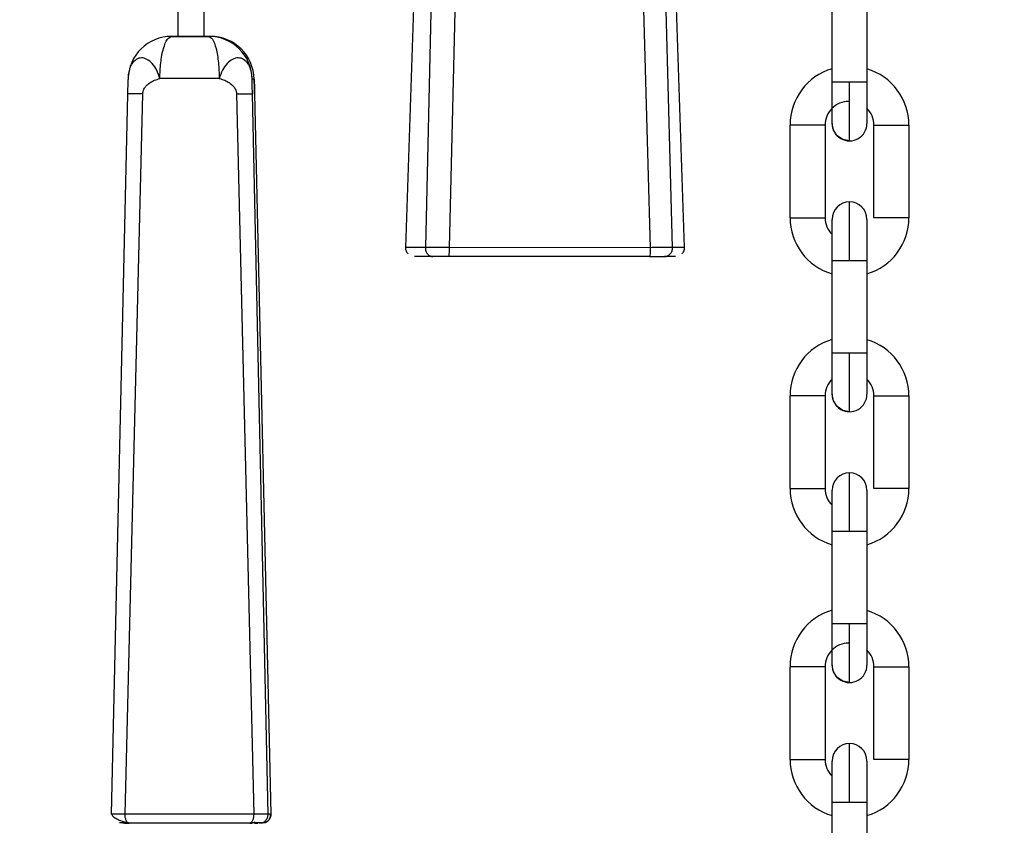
# Model space of a CAD drawing. Header units: inches. Extents: x 170 to 288, y 234 to 248.
# Tile 195 of 256: x 210.748 to 210.896, y 243.827 to 243.948. Entities that reach past the tile are written whole.
import ezdxf

# ---------------------------------------------------------------- set-up
doc = ezdxf.new("R2010")
doc.units = ezdxf.units.IN
doc.header["$LTSCALE"] = 0.25
doc.header["$MEASUREMENT"] = 0
doc.layers.add('ANNOTATIONS', color=1, linetype='Continuous')
doc.layers.add('SLIM E GUIDE MOTOR RH', color=7, linetype='Continuous')
doc.styles.add('ARIAL', font='arial.ttf', dxfattribs={"height": 0.09375})
doc.dimstyles.new('STANDARD$0', dxfattribs={"dimtxt": 0.09375, "dimasz": 0.09375, "dimexe": 0.03125, "dimexo": 0.046875, "dimgap": 0.09, "dimtad": 0, "dimtih": 1, "dimtoh": 1, "dimdec": 4, "dimzin": 0, "dimdsep": 46, "dimtxsty": 'ARIAL', "dimcen": 0.09, "dimadec": 0, "dimazin": 0, "dimtfac": 1, "dimtdec": 4, "dimtofl": 0, "dimtmove": 0, "dimatfit": 1, "dimfxl": 1, "dimtolj": 1, "dimtzin": 0, "dimarcsym": 0})

# ---------------------------------------------------------------- blocks, each defined once
blk = doc.blocks.new('*D40')
at = {"layer": 'ANNOTATIONS', "color": 0, "lineweight": -2, "transparency": 16777216}
for p, q in [((210.0767513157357, 244.1437778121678), (211.7916878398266, 244.1437778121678)), ((211.7604378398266, 244.0500278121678), (211.7604378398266, 242.3590412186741)), ((211.7604378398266, 240.2331944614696), (211.7604378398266, 241.9241810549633)), ((210.4830013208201, 240.1394444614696), (211.7916878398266, 240.1394444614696))]:
    blk.add_line(p, q, dxfattribs=at)
at = {"layer": 'ANNOTATIONS', "color": 0, "transparency": 16777216}
for points in [[(211.7448128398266, 244.0500278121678), (211.7760628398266, 244.0500278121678), (211.7604378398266, 244.1437778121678)], [(211.7448128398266, 240.2331944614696), (211.7760628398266, 240.2331944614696), (211.7604378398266, 240.1394444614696)]]:
    blk.add_solid(points, dxfattribs=at)
at = {"layer": 'defpoints', "color": 0, "transparency": 16777216}
for p in [(210.0298763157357, 244.1437778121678), (211.7604378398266, 244.1437778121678), (210.4361263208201, 240.1394444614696)]:
    blk.add_point(p, dxfattribs=at)
at = {"layer": 'ANNOTATIONS', "color": 0, "transparency": 16777216, "insert": (211.7604378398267, 242.1416111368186), "char_height": 0.09375, "attachment_point": 5, "style": 'ARIAL'}
blk.add_mtext('\\A1;OPENING \\PHEIGHT', dxfattribs=at)

msp = doc.modelspace()

# ---------------------------------------------------------------- linework, layer by layer
at = {"layer": 'SLIM E GUIDE MOTOR RH'}
for p, q in [((210.7720507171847, 244.1195569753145), (210.7720480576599, 243.9458712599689)), ((210.7759850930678, 243.9458712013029), (210.7759876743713, 244.1180291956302)), ((210.8098965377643, 244.0245746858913), (210.8062148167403, 243.914163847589)), ((210.8481165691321, 243.9141632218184), (210.8444382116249, 244.0245741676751)), ((210.8117699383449, 244.0222837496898), (210.8091956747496, 243.9141636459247)), ((210.8128106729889, 243.9141489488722), (210.8155018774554, 244.0222410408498)), ((210.8399742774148, 244.0222406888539), (210.8429545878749, 243.9141485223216)), ((210.8463114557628, 243.9141631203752), (210.8434214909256, 244.0222832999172)), ((210.8702656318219, 243.9389764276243), (210.8702658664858, 243.9528871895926)), ((210.8755152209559, 243.9528870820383), (210.875514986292, 243.9389763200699)), ((210.7711062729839, 243.9458711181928), (210.7713896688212, 243.9458714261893)), ((210.7713896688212, 243.9458714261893), (210.7720521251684, 243.9458714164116)), ((210.7766409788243, 243.9458711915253), (210.7759821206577, 243.9458712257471)), ((210.7759850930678, 243.9458713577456), (210.7769268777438, 243.9458713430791)), ((210.7769269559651, 243.9458713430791), (210.7766434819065, 243.9458710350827)), ((210.7834862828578, 243.9394553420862), (210.7832028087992, 243.9394550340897)), ((210.7644702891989, 243.9371945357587), (210.7620279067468, 243.8291024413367)), ((210.7641010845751, 243.8291169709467), (210.766759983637, 243.9372370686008)), ((210.7808387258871, 243.9372368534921), (210.7834193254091, 243.8291166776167)), ((210.78558816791, 243.8291020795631), (210.7832269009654, 243.9371942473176)), ((210.7835605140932, 243.9372955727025), (210.7860017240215, 243.8291025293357)), ((210.8639659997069, 243.9186457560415), (210.8639662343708, 243.9325565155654)), ((210.8692155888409, 243.9325564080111), (210.869215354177, 243.9186456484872)), ((210.8765644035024, 243.9186454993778), (210.8765647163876, 243.9325562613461)), ((210.8818140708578, 243.9325561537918), (210.8818137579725, 243.9186453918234)), ((210.8429545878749, 243.9141485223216), (210.8128106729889, 243.9141489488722)), ((210.8428747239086, 243.9128070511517), (210.8127308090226, 243.9128074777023)), ((210.8702647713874, 243.8983150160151), (210.8702650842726, 243.9122257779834)), ((210.8755144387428, 243.9122256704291), (210.8755141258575, 243.8983149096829)), ((210.8639651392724, 243.8779843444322), (210.8639654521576, 243.8918951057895)), ((210.8692148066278, 243.8918949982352), (210.8692144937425, 243.8779842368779)), ((210.8765635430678, 243.8779840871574), (210.8765638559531, 243.8918948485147)), ((210.8818132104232, 243.8918947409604), (210.881812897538, 243.8779839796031)), ((210.8702639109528, 243.8576536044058), (210.8702642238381, 243.8715643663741)), ((210.8755135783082, 243.8715642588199), (210.875513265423, 243.8576534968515)), ((210.8639643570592, 243.8373229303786), (210.8639645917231, 243.8512336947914)), ((210.8692139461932, 243.851233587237), (210.869213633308, 243.8373228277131)), ((210.8765627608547, 243.8373226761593), (210.8765629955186, 243.8512334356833)), ((210.8818123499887, 243.8512333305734), (210.8818121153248, 243.837322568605)), ((210.8702635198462, 243.8348053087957), (210.8702635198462, 243.8370708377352)), ((210.8702631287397, 243.8169921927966), (210.8702634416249, 243.8309029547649)), ((210.8755127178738, 243.8309028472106), (210.8755124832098, 243.8169920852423)), ((210.7621105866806, 243.829107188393), (210.7620279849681, 243.8291024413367)), ((210.7860017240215, 243.8291025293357), (210.78558816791, 243.8291020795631)), ((210.7637533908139, 243.82776137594), (210.7632635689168, 243.8278602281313)), ((210.7640044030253, 243.8277609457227), (210.7643721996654, 243.8277613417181)), ((210.7641041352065, 243.8277609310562), (210.7640044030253, 243.8277609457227)), ((210.7645995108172, 243.8277613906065), (210.7641530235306, 243.8277613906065)), ((210.7643721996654, 243.8277613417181), (210.764608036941, 243.8278075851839)), ((210.7830510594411, 243.8278561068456), (210.782830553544, 243.8277605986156)), ((210.7828317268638, 243.8277611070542), (210.783214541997, 243.8277610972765)), ((210.7839261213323, 243.827761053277), (210.784025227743, 243.8277610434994)), ((210.7842762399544, 243.8277606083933), (210.7847672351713, 243.8278596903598)), ((210.7846897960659, 243.8277610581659), (210.7842762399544, 243.8277606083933))]:
    msp.add_line(p, q, dxfattribs=at)
at = {"layer": 'SLIM E GUIDE MOTOR RH', "flags": 128}
for points in [[(210.7720480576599, 243.9458712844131), (210.7716057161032, 243.9458712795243), (210.7713921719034, 243.9458712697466), (210.771578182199, 243.9458712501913), (210.7721353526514, 243.945871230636), (210.7729790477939, 243.9458712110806), (210.7739805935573, 243.9458711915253), (210.7749876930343, 243.9458711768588), (210.7758468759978, 243.94587117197), (210.7764274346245, 243.9458711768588), (210.7766409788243, 243.9458711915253)], [(210.7720480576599, 243.9458712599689), (210.7722077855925, 243.9458712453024), (210.7726426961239, 243.945871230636), (210.7732867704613, 243.9458712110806), (210.7740419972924, 243.9458712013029), (210.7747933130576, 243.9458711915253), (210.775426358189, 243.9458711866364), (210.7758448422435, 243.9458711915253), (210.7759850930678, 243.9458712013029)], [(210.8702654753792, 243.9328083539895), (210.8702654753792, 243.9338479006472), (210.8702655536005, 243.9346149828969), (210.8702655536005, 243.9377731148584), (210.8702656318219, 243.9389764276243)], [(210.8728902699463, 243.9389764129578), (210.8718858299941, 243.9389764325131), (210.8710343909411, 243.9389764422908), (210.8704654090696, 243.9389764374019), (210.8702656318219, 243.9389764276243)], [(210.8728901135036, 243.9301836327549), (210.8728901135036, 243.931665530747), (210.872890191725, 243.9327590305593), (210.872890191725, 243.9356116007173), (210.8728902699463, 243.9372610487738), (210.8728902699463, 243.9389764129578)], [(210.875514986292, 243.9389763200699), (210.8753151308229, 243.9389763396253), (210.8747462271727, 243.9389763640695), (210.8738947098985, 243.9389763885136), (210.8728902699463, 243.9389764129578)], [(210.875514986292, 243.9389763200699), (210.8755149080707, 243.9377730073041), (210.8755149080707, 243.9355495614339), (210.8755148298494, 243.9346148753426), (210.8755148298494, 243.932808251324)], [(210.8692155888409, 243.9325564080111), (210.8690158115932, 243.9325564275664), (210.8684468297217, 243.9325564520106), (210.8675953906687, 243.9325564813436), (210.8655865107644, 243.9325565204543), (210.86473499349, 243.9325565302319), (210.8641660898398, 243.9325565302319), (210.8639662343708, 243.9325565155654)], [(210.8728901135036, 243.9301836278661), (210.8718856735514, 243.9303834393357), (210.8710341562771, 243.9309524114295), (210.8704652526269, 243.9318039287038), (210.8702654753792, 243.9328083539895)], [(210.8765647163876, 243.9325562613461), (210.8767644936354, 243.9325562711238), (210.8773334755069, 243.9325562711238), (210.8781849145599, 243.9325562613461), (210.879189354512, 243.9325562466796), (210.8801937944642, 243.9325562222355), (210.8810453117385, 243.9325561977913), (210.8816142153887, 243.9325561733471), (210.8818140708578, 243.9325561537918)], [(210.872889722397, 243.9122257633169), (210.8728898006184, 243.913941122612), (210.8728898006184, 243.9171106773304), (210.8728898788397, 243.9184430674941), (210.8728898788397, 243.9210182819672)], [(210.8639659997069, 243.9186457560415), (210.8641657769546, 243.9186457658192), (210.8647347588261, 243.9186457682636), (210.8655861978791, 243.9186457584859), (210.8665906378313, 243.918645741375), (210.8675950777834, 243.9186457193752), (210.8684465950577, 243.9186456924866), (210.869015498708, 243.9186456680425), (210.869215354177, 243.9186456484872)], [(210.8702650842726, 243.9122257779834), (210.8702650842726, 243.9145861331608), (210.870265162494, 243.9156524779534), (210.870265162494, 243.9183936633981)], [(210.8755145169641, 243.9183935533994), (210.8755145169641, 243.915652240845), (210.8755144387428, 243.9145858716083), (210.8755144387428, 243.9122254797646)], [(210.8818137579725, 243.9186453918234), (210.8816139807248, 243.9186454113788), (210.8810449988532, 243.918645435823), (210.8801934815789, 243.9186454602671), (210.8791890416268, 243.9186454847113), (210.8781846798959, 243.9186455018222), (210.8773331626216, 243.9186455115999), (210.8767641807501, 243.9186455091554), (210.8765644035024, 243.9186454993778)], [(210.8755145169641, 243.9156523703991), (210.8755144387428, 243.9145860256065)], [(210.8702650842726, 243.9122257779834), (210.8704648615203, 243.9122257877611), (210.8710338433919, 243.9122257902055), (210.8718852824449, 243.9122257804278), (210.872889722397, 243.9122257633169)], [(210.872889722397, 243.9122257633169), (210.8738941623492, 243.9122257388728), (210.8747456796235, 243.9122257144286), (210.8753145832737, 243.9122256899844), (210.8755144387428, 243.9122256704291)], [(210.870264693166, 243.8921469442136), (210.870264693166, 243.8959546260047), (210.8702647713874, 243.8971117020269), (210.8702647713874, 243.8983150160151)], [(210.8728894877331, 243.8983150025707), (210.8718850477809, 243.8983150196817), (210.8710335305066, 243.8983150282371), (210.8704645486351, 243.8983150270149), (210.8702647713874, 243.8983150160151)], [(210.8728892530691, 243.8895222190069), (210.8728892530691, 243.8901915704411), (210.8728893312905, 243.8910041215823), (210.8728893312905, 243.8934300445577), (210.8728894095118, 243.8949501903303), (210.8728894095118, 243.8965996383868), (210.8728894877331, 243.8983150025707)], [(210.8755141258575, 243.8983149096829), (210.8753143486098, 243.898314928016), (210.8747453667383, 243.8983149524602), (210.8738938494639, 243.8983149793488), (210.8728894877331, 243.8983150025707)], [(210.8755141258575, 243.8983149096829), (210.8755141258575, 243.8971115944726), (210.8755140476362, 243.8959545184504), (210.8755140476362, 243.8931863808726), (210.8755139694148, 243.8926163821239), (210.8755139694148, 243.8921468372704)], [(210.8692148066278, 243.8918949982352), (210.8690149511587, 243.8918950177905), (210.8684460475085, 243.8918950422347), (210.8675945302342, 243.8918950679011), (210.866590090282, 243.891895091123), (210.8655857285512, 243.891895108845), (210.8647342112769, 243.8918951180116), (210.8641652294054, 243.8918951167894), (210.8639654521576, 243.8918951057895)], [(210.8728892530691, 243.8895222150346), (210.8718848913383, 243.8897220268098), (210.871033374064, 243.8902910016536), (210.8704643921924, 243.8911425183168), (210.870264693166, 243.892146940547)], [(210.8765638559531, 243.8918948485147), (210.8767636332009, 243.8918948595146), (210.8773326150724, 243.8918948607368), (210.8781841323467, 243.8918948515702), (210.8791885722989, 243.8918948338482), (210.8801929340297, 243.8918948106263), (210.881044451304, 243.8918947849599), (210.8816134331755, 243.8918947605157), (210.8818132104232, 243.8918947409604)], [(210.8728889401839, 243.8715643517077), (210.8728889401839, 243.8749291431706), (210.8728890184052, 243.876449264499), (210.8728890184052, 243.8788751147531), (210.8728890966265, 243.879687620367), (210.8728890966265, 243.880356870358)], [(210.8639651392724, 243.8779843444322), (210.8641649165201, 243.8779843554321), (210.8647338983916, 243.8779843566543), (210.8655854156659, 243.8779843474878), (210.8665898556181, 243.8779843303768), (210.8675942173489, 243.8779843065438), (210.8684457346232, 243.8779842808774), (210.8690147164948, 243.8779842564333), (210.8692144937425, 243.8779842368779)], [(210.8702643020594, 243.87669270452), (210.8702643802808, 243.8772627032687), (210.8702643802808, 243.8777322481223)], [(210.8755137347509, 243.8777321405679), (210.8755137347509, 243.8776136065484), (210.8755136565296, 243.8772625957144), (210.8755136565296, 243.8739244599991), (210.8755135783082, 243.8727673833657)], [(210.881812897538, 243.8779839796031), (210.8816131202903, 243.8779839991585), (210.8810441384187, 243.8779840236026), (210.8801926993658, 243.877984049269), (210.8791882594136, 243.8779840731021), (210.8781838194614, 243.8779840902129), (210.8773323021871, 243.8779840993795), (210.8767633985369, 243.8779840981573), (210.8765635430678, 243.8779840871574)], [(210.8702642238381, 243.8715643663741), (210.8702642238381, 243.8727676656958), (210.8702643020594, 243.8739247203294), (210.8702643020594, 243.8766927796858), (210.8702643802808, 243.8772627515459)], [(210.8755137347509, 243.8776136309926), (210.8755136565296, 243.8772626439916)], [(210.8755136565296, 243.8739246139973), (210.8755135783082, 243.8727675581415), (210.8755135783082, 243.8715642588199)], [(210.8702642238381, 243.8715643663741), (210.8704640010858, 243.871564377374), (210.8710329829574, 243.8715643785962), (210.8718845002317, 243.8715643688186), (210.8728889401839, 243.8715643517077)], [(210.8728889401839, 243.8715643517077), (210.8738933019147, 243.8715643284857), (210.874744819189, 243.8715643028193), (210.8753138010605, 243.8715642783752), (210.8755135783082, 243.8715642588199)], [(210.8702638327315, 243.8514855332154), (210.8702638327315, 243.8532921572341), (210.8702639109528, 243.8542268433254), (210.8702639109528, 243.8576536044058)], [(210.8728886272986, 243.8576535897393), (210.8718841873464, 243.8576536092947), (210.8710326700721, 243.8576536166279), (210.8704637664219, 243.8576536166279), (210.8702639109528, 243.8576536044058)], [(210.8728884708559, 243.8488608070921), (210.8728884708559, 243.8514362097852), (210.8728885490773, 243.8527686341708), (210.8728885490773, 243.8559382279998), (210.8728886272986, 243.8576535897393)], [(210.875513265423, 243.8576534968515), (210.8753134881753, 243.8576535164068), (210.8747445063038, 243.857653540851), (210.8738930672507, 243.8576535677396), (210.8728886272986, 243.8576535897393)], [(210.875513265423, 243.8576534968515), (210.875513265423, 243.8552931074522), (210.8755131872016, 243.8542267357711), (210.8755131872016, 243.8514854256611)], [(210.8692139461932, 243.851233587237), (210.8690141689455, 243.8512336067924), (210.868445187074, 243.8512336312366), (210.8675936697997, 243.8512336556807), (210.8665893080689, 243.8512336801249), (210.8655848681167, 243.8512336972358), (210.8647333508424, 243.8512337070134), (210.8641643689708, 243.851233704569), (210.8639645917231, 243.8512336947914)], [(210.8728884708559, 243.8488608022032), (210.8718840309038, 243.8490606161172), (210.8710325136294, 243.8496295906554), (210.8704636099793, 243.8504811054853), (210.8702638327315, 243.8514855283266)], [(210.8765629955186, 243.8512334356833), (210.8767628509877, 243.8512334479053), (210.8773317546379, 243.8512334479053), (210.8781832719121, 243.8512334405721), (210.8791877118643, 243.8512334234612), (210.8801921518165, 243.851233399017), (210.8810435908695, 243.8512333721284), (210.881612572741, 243.8512333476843), (210.8818123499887, 243.8512333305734)], [(210.8728880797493, 243.8309029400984), (210.8728880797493, 243.8326182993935), (210.8728881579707, 243.8342677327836), (210.8728881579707, 243.8357878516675), (210.872888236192, 243.8371202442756), (210.872888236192, 243.8396954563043)], [(210.8639643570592, 243.8373229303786), (210.8641641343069, 243.8373229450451), (210.8647330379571, 243.8373229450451), (210.8655845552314, 243.8373229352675), (210.8665889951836, 243.8373229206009), (210.8675934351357, 243.8373228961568), (210.8684449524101, 243.8373228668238), (210.8690138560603, 243.8373228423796), (210.869213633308, 243.8373228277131)], [(210.8755128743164, 243.8370707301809), (210.8755128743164, 243.8352641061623), (210.8755127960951, 243.834329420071)], [(210.8818121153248, 243.837322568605), (210.8816123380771, 243.8373225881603), (210.8810433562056, 243.8373226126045), (210.8801918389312, 243.8373226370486), (210.8791873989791, 243.8373226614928), (210.8781830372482, 243.8373226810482), (210.8773315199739, 243.837322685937), (210.8767625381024, 243.837322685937), (210.8765627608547, 243.8373226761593)], [(210.8702634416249, 243.8309029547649), (210.8702634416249, 243.8343296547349), (210.8702635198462, 243.8352643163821)], [(210.8755128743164, 243.8352642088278), (210.8755127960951, 243.8343295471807), (210.8755127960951, 243.83210614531), (210.8755127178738, 243.8309028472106)], [(210.8755127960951, 243.8321059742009), (210.8755127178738, 243.8309026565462)], [(210.8702634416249, 243.8309029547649), (210.8704632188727, 243.8309029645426), (210.8710321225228, 243.8309029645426), (210.8718836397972, 243.8309029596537), (210.8728880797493, 243.8309029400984)], [(210.8728880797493, 243.8309029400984), (210.8738925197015, 243.8309029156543), (210.8747440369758, 243.8309028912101), (210.875312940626, 243.830902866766), (210.8755127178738, 243.8309028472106)]]:
    msp.add_lwpolyline(points, dxfattribs=at)
at = {"layer": 'SLIM E GUIDE MOTOR RH'}
for centre, radius, start, end in [((210.7711064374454, 243.9393097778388), 0.006561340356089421, 90.00143613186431, 178.7289943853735), ((210.7766431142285, 243.9393097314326), 0.006561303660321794, 1.268941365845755, 89.99678929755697), ((210.7769264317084, 243.9393098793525), 0.006561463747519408, 1.270308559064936, 89.99542210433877), ((210.8727597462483, 243.9325777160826), 0.00879265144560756, 106.4727034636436, 179.9985925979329), ((210.8730213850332, 243.9325563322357), 0.008792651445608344, 359.9988299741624, 73.52471909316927), ((210.8727589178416, 243.9325563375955), 0.003543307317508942, 89.99882997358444, 179.9988299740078), ((210.8730213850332, 243.9325563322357), 0.003543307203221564, 359.9988299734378, 45.27411383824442), ((210.8728901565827, 243.9328083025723), 0.002624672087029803, 179.9988299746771, 359.9994094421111), ((210.8728898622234, 243.9183936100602), 0.002624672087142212, 359.979854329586, 179.9798341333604), ((210.8727586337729, 243.9186455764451), 0.008792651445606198, 179.9988299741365, 253.5247191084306), ((210.8727586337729, 243.9186455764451), 0.0035433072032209, 179.9988299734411, 225.2742543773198), ((210.8730211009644, 243.9186455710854), 0.008792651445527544, 286.4729408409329, 359.9988299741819), ((210.8727597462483, 243.8919377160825), 0.00879265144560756, 106.4727034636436, 179.9985925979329), ((210.8730205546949, 243.891894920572), 0.00879265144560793, 359.9988299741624, 73.52471910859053), ((210.8727580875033, 243.8918949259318), 0.003543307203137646, 134.7239359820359, 179.998829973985), ((210.8730205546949, 243.891894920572), 0.003543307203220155, 359.9988299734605, 45.27391868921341), ((210.8728893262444, 243.8921468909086), 0.002624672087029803, 179.9988299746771, 359.9994094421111), ((210.8728890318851, 243.8777321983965), 0.002624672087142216, 359.979854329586, 179.9798341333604), ((210.8727578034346, 243.8779841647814), 0.008792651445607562, 179.9988299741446, 253.5247191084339), ((210.8727578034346, 243.8779841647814), 0.003543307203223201, 179.9988299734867, 225.2742022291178), ((210.8730202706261, 243.8779841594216), 0.00879265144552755, 286.4729408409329, 359.9988299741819), ((210.8727597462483, 243.8512977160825), 0.00879265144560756, 106.4727034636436, 179.9985925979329), ((210.8730197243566, 243.8512335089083), 0.00879265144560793, 359.9988299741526, 73.52471910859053), ((210.872757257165, 243.851233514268), 0.003543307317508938, 89.99882997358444, 179.998829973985), ((210.8730197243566, 243.8512335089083), 0.003543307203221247, 359.9988299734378, 45.27391868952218), ((210.8728884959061, 243.8514854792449), 0.002624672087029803, 179.9988299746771, 359.9994094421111), ((210.8728882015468, 243.8370707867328), 0.002624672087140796, 359.979854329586, 179.9798341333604), ((210.8727569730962, 243.8373227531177), 0.008792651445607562, 179.9988299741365, 253.5247191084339), ((210.8727569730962, 243.8373227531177), 0.003543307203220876, 179.9988299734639, 225.2739186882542), ((210.8730194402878, 243.8373227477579), 0.00879265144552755, 286.4729408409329, 359.9988299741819)]:
    msp.add_arc(centre, radius, start, end, dxfattribs=at)
for points, knots in [([(210.7693243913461, 243.9395278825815), (210.7693554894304, 243.9403336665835), (210.7694201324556, 243.9420086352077), (210.7698367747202, 243.9441404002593), (210.7704295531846, 243.9456015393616), (210.7708865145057, 243.9457835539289), (210.7711063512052, 243.9458711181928)], [0, 0, 0, 0, 0.2405318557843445, 0.4999892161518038, 0.7594529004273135, 0.9999999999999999, 0.9999999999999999, 0.9999999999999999, 0.9999999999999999]), ([(210.7766434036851, 243.9458710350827), (210.7757180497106, 243.9458710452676), (210.7738673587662, 243.9458710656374), (210.7720266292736, 243.9458711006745), (210.7711062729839, 243.9458711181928)], [0, 0, 0, 0, 0.5000045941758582, 1, 1, 1, 1]), ([(210.7766434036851, 243.9458710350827), (210.7768418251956, 243.9457834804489), (210.7772542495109, 243.9456014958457), (210.7777893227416, 243.9441401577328), (210.7781652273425, 243.9420085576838), (210.7782235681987, 243.9403335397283), (210.7782516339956, 243.9395277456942)], [0, 0, 0, 0, 0.2405563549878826, 0.5000026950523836, 0.7594683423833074, 1, 1, 1, 1]), ([(210.7693242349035, 243.9395278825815), (210.7691868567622, 243.9399605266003), (210.7689118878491, 243.940826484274), (210.7682053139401, 243.9418357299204), (210.7674005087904, 243.9424937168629), (210.7665452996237, 243.942714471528), (210.7657551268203, 243.9424741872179), (210.7652774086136, 243.9419716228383), (210.7650172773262, 243.9415329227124), (210.7648628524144, 243.9412101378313), (210.764633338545, 243.9405458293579), (210.7645813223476, 243.9398910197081), (210.7645467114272, 243.939455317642)], [0, 0, 0, 0, 0.1248927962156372, 0.2499788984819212, 0.3748537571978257, 0.4998224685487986, 0.6247163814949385, 0.7496082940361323, 0.7712831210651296, 0.8123191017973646, 0.8751195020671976, 1, 1, 1, 1]), ([(210.7832028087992, 243.9394550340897), (210.7831634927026, 243.9398901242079), (210.783091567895, 243.940686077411), (210.7827918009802, 243.9413863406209), (210.7824295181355, 243.9419713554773), (210.7819308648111, 243.9424739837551), (210.781110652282, 243.9427142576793), (210.7802257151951, 243.9424934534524), (210.7793962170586, 243.9418356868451), (210.7786707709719, 243.9408262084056), (210.7783913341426, 243.9399603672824), (210.7782517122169, 243.9395277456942)], [0, 0, 0, 0, 0.1249220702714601, 0.2285322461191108, 0.250213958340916, 0.3751232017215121, 0.5000595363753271, 0.6250478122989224, 0.7499662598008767, 0.8750694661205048, 1, 1, 1, 1]), ([(210.7645467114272, 243.939455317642), (210.764541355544, 243.9393628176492), (210.7645303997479, 243.9391736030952), (210.7645101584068, 243.9386280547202), (210.7644891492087, 243.9379668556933), (210.7644764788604, 243.9374480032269), (210.7644702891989, 243.9371945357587)], [0, 0, 0, 0, 0.2457136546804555, 0.5026227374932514, 0.7570235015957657, 1, 1, 1, 1]), ([(210.766759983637, 243.9372370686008), (210.7667599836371, 243.9372370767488), (210.7667599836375, 243.9372371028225), (210.7667599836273, 243.9372371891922), (210.7667599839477, 243.9372375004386), (210.7667599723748, 243.9372386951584), (210.7667603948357, 243.9372433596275), (210.7667604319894, 243.9372618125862), (210.7667648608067, 243.9373345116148), (210.7667961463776, 243.937622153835), (210.7669689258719, 243.9380484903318), (210.7673441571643, 243.9385244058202), (210.7678446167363, 243.938938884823), (210.7685123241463, 243.9393161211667), (210.7690453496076, 243.9394551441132), (210.7693242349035, 243.9395278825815)], [0, 0, 0, 0, 6.447421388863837e-06, 2.063174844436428e-05, 6.834266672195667e-05, 0.0002527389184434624, 0.0009657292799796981, 0.003768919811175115, 0.01485593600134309, 0.05857436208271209, 0.2323597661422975, 0.3701028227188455, 0.5478374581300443, 0.7634231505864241, 1, 1, 1, 1]), ([(210.7782511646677, 243.9395276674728), (210.7767594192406, 243.9395276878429), (210.7737759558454, 243.9395277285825), (210.7708086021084, 243.9395277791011), (210.7693249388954, 243.9395278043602)], [0, 0, 0, 0, 0.5000046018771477, 1, 1, 1, 1]), ([(210.7782517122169, 243.9395277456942), (210.7785328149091, 243.9394550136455), (210.7790700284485, 243.939316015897), (210.7797439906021, 243.9389386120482), (210.7802493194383, 243.9385243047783), (210.7806281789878, 243.9380481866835), (210.7808026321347, 243.9376221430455), (210.7808337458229, 243.9373341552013), (210.7808383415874, 243.9372616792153), (210.7808381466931, 243.9372430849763), (210.7808388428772, 243.9372385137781), (210.7808385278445, 243.9372372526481), (210.7808387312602, 243.9372369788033), (210.7808387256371, 243.9372368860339), (210.7808387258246, 243.9372368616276), (210.7808387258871, 243.9372368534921)], [0, 0, 0, 0, 0.2366011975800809, 0.452167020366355, 0.6299274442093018, 0.7676537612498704, 0.9414240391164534, 0.9851427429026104, 0.9962285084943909, 0.9990323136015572, 0.9997443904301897, 0.9999274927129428, 0.9999806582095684, 0.9999935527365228, 1, 1, 1, 1]), ([(210.7832269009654, 243.9371942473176), (210.7832218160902, 243.9374477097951), (210.7832114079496, 243.9379665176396), (210.7832030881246, 243.9386277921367), (210.7831989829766, 243.9391733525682), (210.7832015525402, 243.9393625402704), (210.7832028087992, 243.9394550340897)], [0, 0, 0, 0, 0.2429836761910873, 0.4973589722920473, 0.7542589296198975, 1, 1, 1, 1]), ([(210.783563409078, 243.9371763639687), (210.7835568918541, 243.9374449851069), (210.7835435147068, 243.9379963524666), (210.7835206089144, 243.9387144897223), (210.7835001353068, 243.9392742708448), (210.7834864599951, 243.9395127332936), (210.7834814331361, 243.939600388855)], [0, 0, 0, 0, 0.2666727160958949, 0.5473680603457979, 0.8336186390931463, 1, 1, 1, 1]), ([(210.7834862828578, 243.9394553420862), (210.7834916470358, 243.9393628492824), (210.7835026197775, 243.9391736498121), (210.7835227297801, 243.9386281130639), (210.7835437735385, 243.9379669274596), (210.7835564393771, 243.9374480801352), (210.7835626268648, 243.93719461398)], [0, 0, 0, 0, 0.2457139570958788, 0.5026223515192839, 0.7570221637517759, 1, 1, 1, 1]), ([(210.7667598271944, 243.9372382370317), (210.766436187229, 243.9372407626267), (210.7657750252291, 243.9372459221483), (210.7650349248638, 243.9372392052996), (210.7645476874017, 243.9372226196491), (210.7644957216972, 243.9372039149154), (210.7644702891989, 243.937194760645)], [0, 0, 0, 0, 0.2447562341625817, 0.5000109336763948, 0.7553007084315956, 0.9999999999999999, 0.9999999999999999, 0.9999999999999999, 0.9999999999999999]), ([(210.7808388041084, 243.9372380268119), (210.7811742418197, 243.9372405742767), (210.7818451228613, 243.9372456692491), (210.7826007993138, 243.9372388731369), (210.7831160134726, 243.9372224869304), (210.78318993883, 243.9372038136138), (210.7832269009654, 243.9371944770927)], [0, 0, 0, 0, 0.2500218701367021, 0.5000479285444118, 0.7500276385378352, 1, 1, 1, 1]), ([(210.8062135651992, 243.9141638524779), (210.8062267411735, 243.9139943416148), (210.8062470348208, 243.9137332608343), (210.8064060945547, 243.9134130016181), (210.8065259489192, 243.9132734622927), (210.8065865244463, 243.9132029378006)], [0, 0, 0, 0, 0.4779615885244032, 0.7361568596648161, 1, 1, 1, 1]), ([(210.8091956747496, 243.9141636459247), (210.8084539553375, 243.9141636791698), (210.8069705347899, 243.9141637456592), (210.8061322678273, 243.9141638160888), (210.8062884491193, 243.9141638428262), (210.8063162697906, 243.914163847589)], [0, 0, 0, 0, 0.4511193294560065, 0.9022275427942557, 1, 1, 1, 1]), ([(210.8128106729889, 243.9141489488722), (210.8124339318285, 243.9141519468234), (210.8116918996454, 243.9141578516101), (210.8106646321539, 243.9141629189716), (210.8097941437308, 243.9141653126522), (210.8093929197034, 243.914164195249), (210.8091956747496, 243.9141636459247)], [0, 0, 0, 0, 0.261990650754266, 0.5160187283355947, 0.7620709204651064, 0.9999999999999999, 0.9999999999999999, 0.9999999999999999, 0.9999999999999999]), ([(210.8091956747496, 243.9141636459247), (210.8092064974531, 243.9139948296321), (210.8092231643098, 243.9137348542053), (210.8093601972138, 243.9134187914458), (210.8095053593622, 243.9132003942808), (210.8096877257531, 243.9130240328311), (210.8099540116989, 243.9128538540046), (210.8101762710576, 243.9128257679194), (210.8103205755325, 243.9128075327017)], [0, 0, 0, 0, 0.2390277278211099, 0.3681003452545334, 0.5000565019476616, 0.6320004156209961, 0.7610719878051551, 1, 1, 1, 1]), ([(210.8127308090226, 243.9128074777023), (210.8127414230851, 243.9128277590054), (210.8127626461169, 243.9128683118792), (210.812789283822, 243.913180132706), (210.812807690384, 243.9136245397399), (210.8128096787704, 243.9139741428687), (210.8128106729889, 243.9141489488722)], [0, 0, 0, 0, 0.2500577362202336, 0.4999954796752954, 0.7499913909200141, 1, 1, 1, 1]), ([(210.8429545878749, 243.9141485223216), (210.8429535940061, 243.9139737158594), (210.8429516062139, 243.9136240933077), (210.8429331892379, 243.9131795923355), (210.8429065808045, 243.9128680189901), (210.842885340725, 243.912827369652), (210.8428747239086, 243.9128070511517)], [0, 0, 0, 0, 0.2499945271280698, 0.5000028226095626, 0.7500772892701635, 1, 1, 1, 1]), ([(210.8463114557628, 243.9141631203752), (210.846149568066, 243.9141636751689), (210.8458203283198, 243.9141648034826), (210.8450314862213, 243.9141624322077), (210.8440622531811, 243.9141573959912), (210.8433275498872, 243.9141515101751), (210.8429545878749, 243.9141485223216)], [0, 0, 0, 0, 0.2379602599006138, 0.4839526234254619, 0.7380356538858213, 1, 1, 1, 1]), ([(210.8451128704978, 243.9128070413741), (210.8452665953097, 243.9128252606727), (210.8455033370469, 243.9128533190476), (210.8457872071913, 243.9130235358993), (210.8459814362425, 243.9131998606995), (210.8461360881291, 243.9134183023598), (210.8462821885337, 243.9137343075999), (210.8462999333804, 243.9139942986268), (210.8463114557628, 243.9141631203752)], [0, 0, 0, 0, 0.2389723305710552, 0.3680259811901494, 0.499965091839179, 0.6319014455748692, 0.7609800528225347, 0.9999999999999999, 0.9999999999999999, 0.9999999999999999, 0.9999999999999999]), ([(210.8480151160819, 243.9141632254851), (210.8480056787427, 243.9141632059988), (210.8479841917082, 243.9141631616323), (210.8469124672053, 243.9141631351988), (210.8463114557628, 243.9141631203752)], [0, 0, 0, 0, 0.4392108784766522, 1, 1, 1, 1]), ([(210.8477448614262, 243.9132023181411), (210.8478054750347, 243.9132728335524), (210.8479253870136, 243.9134123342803), (210.8480843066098, 243.9137326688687), (210.8481046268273, 243.9139937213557), (210.8481178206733, 243.9141632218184)], [0, 0, 0, 0, 0.2638843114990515, 0.5220426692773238, 1, 1, 1, 1]), ([(210.8103205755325, 243.9128075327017), (210.809592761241, 243.9128075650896), (210.8081372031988, 243.9128076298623), (210.8077533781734, 243.9128076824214), (210.8075614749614, 243.9128077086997)], [0, 0, 0, 0, 0.5000242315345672, 1, 1, 1, 1]), ([(210.8127308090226, 243.9128074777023), (210.8124912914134, 243.9128074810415), (210.8120122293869, 243.9128074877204), (210.8113344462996, 243.9128075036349), (210.8107376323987, 243.9128075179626), (210.8104595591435, 243.91280752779), (210.8103205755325, 243.9128075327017)], [0, 0, 0, 0, 0.2499800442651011, 0.4999880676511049, 0.750089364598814, 1, 1, 1, 1]), ([(210.8428747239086, 243.9128070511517), (210.8431119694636, 243.9128070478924), (210.8435865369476, 243.9128070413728), (210.8442275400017, 243.91280703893), (210.8447701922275, 243.9128070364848), (210.8449986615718, 243.9128070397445), (210.8451128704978, 243.9128070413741)], [0, 0, 0, 0, 0.2499595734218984, 0.499999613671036, 0.7500561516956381, 1, 1, 1, 1]), ([(210.8467698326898, 243.9128071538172), (210.8467698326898, 243.9128071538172), (210.8467698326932, 243.9128071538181), (210.846769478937, 243.9128070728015), (210.8456650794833, 243.91280705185), (210.8451128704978, 243.9128070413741)], [0, 0, 0, 0, 3.332495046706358e-05, 0.5000082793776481, 1, 1, 1, 1]), ([(210.762060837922, 243.8291309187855), (210.762126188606, 243.829008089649), (210.7622563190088, 243.8287635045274), (210.7628347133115, 243.8283868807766), (210.7636022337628, 243.8280577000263), (210.7641998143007, 243.8279228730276), (210.764487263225, 243.8278580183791)], [0, 0, 0, 0, 0.2615571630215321, 0.5208291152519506, 0.7695086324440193, 1, 1, 1, 1]), ([(210.7641010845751, 243.8291169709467), (210.7638123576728, 243.8291175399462), (210.763224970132, 243.8291186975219), (210.7625724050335, 243.8291162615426), (210.76217328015, 243.8291125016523), (210.7621253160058, 243.8291084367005), (210.7621105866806, 243.829107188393)], [0, 0, 0, 0, 0.2796930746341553, 0.569009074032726, 0.8676468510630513, 1, 1, 1, 1]), ([(210.7834193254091, 243.8291166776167), (210.7818712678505, 243.8291166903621), (210.7787752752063, 243.8291167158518), (210.7737254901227, 243.8291167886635), (210.7686902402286, 243.8291168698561), (210.7656308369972, 243.8291169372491), (210.7641010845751, 243.8291169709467)], [0, 0, 0, 0, 0.2500087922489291, 0.4999978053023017, 0.7499905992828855, 1, 1, 1, 1]), ([(210.7644873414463, 243.8278583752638), (210.7644492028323, 243.8278967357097), (210.7643714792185, 243.8279749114), (210.7642721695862, 243.8281546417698), (210.7641918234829, 243.8283718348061), (210.7641163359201, 243.8286883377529), (210.7641070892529, 243.8289482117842), (210.7641010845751, 243.8291169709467)], [0, 0, 0, 0, 0.1674744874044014, 0.3413003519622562, 0.5151533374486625, 0.685146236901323, 1, 1, 1, 1]), ([(210.7834193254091, 243.8291166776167), (210.7834136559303, 243.8289477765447), (210.7834049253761, 243.8286876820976), (210.7833332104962, 243.8283723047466), (210.7832574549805, 243.8281516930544), (210.7831609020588, 243.827983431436), (210.7830907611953, 243.8278746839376), (210.7830511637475, 243.8278561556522), (210.7830510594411, 243.8278561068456)], [0, 0, 0, 0, 0.3139742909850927, 0.4834958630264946, 0.6567542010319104, 0.8300225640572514, 0.9995522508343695, 1, 1, 1, 1]), ([(210.78558816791, 243.8291020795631), (210.7855519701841, 243.8291050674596), (210.7854806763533, 243.8291109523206), (210.7849932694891, 243.8291159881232), (210.7843085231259, 243.8291183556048), (210.7837124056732, 243.8291172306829), (210.7834193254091, 243.8291166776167)], [0, 0, 0, 0, 0.2619892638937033, 0.5160052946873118, 0.7620447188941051, 0.9999999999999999, 0.9999999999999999, 0.9999999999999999, 0.9999999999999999]), ([(210.7860017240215, 243.8291025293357), (210.7859853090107, 243.8289277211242), (210.7859524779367, 243.8285780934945), (210.7856505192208, 243.8281336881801), (210.7852129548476, 243.8278219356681), (210.7848641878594, 243.8277813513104), (210.7846897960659, 243.8277610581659)], [0, 0, 0, 0, 0.2499970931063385, 0.5000102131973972, 0.7499932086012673, 1, 1, 1, 1]), ([(210.7847672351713, 243.8278596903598), (210.7847732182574, 243.8278608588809), (210.784949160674, 243.8278952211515), (210.7852328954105, 243.8281451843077), (210.7855399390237, 243.828574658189), (210.7855720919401, 243.8289262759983), (210.78558816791, 243.8291020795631)], [0, 0, 0, 0, 0.0115975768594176, 0.3410456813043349, 0.6705328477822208, 0.9999999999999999, 0.9999999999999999, 0.9999999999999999, 0.9999999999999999]), ([(210.7851858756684, 243.827858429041), (210.7853087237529, 243.8279221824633), (210.785557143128, 243.828051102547), (210.7858188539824, 243.8283753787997), (210.7859714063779, 243.8287479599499), (210.7859696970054, 243.8290062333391), (210.7859688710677, 243.8291310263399)], [0, 0, 0, 0, 0.2531365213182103, 0.5118843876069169, 0.764151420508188, 1, 1, 1, 1]), ([(210.7632628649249, 243.8278565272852), (210.7632883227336, 243.8278565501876), (210.7633392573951, 243.8278565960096), (210.763716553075, 243.8278566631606), (210.7640603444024, 243.8278566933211), (210.7643093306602, 243.8278567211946), (210.7643240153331, 243.8278567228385)], [0, 0, 0, 0, 0.3263845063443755, 0.6530131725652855, 0.9795354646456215, 1, 1, 1, 1]), ([(210.7640066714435, 243.8277613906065), (210.7639526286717, 243.8277613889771), (210.763790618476, 243.8277613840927), (210.7637682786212, 243.8277613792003), (210.7637533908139, 243.82776137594)], [0, 0, 0, 0, 0.3335763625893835, 1, 1, 1, 1]), ([(210.7640044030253, 243.8277609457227), (210.7640915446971, 243.8277659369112), (210.7642083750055, 243.8277726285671), (210.764300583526, 243.8278396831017), (210.7643240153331, 243.8278567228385)], [0, 0, 0, 0, 0.7458824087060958, 1, 1, 1, 1]), ([(210.7643721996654, 243.8277613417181), (210.7643930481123, 243.827761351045), (210.7644172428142, 243.8277613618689), (210.764683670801, 243.8277613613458), (210.7647205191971, 243.8277613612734)], [0, 0, 0, 0, 0.8616947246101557, 1, 1, 1, 1]), ([(210.7647216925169, 243.8277608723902), (210.7646398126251, 243.8277703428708), (210.7645572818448, 243.8277798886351), (210.7644878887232, 243.8278577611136), (210.7644873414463, 243.8278583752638)], [0, 0, 0, 0, 0.9921133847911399, 1, 1, 1, 1]), ([(210.782830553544, 243.8277605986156), (210.7813794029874, 243.8277606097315), (210.7784771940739, 243.8277606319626), (210.7737435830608, 243.8277606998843), (210.7690234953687, 243.8277607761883), (210.7661556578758, 243.8277608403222), (210.7647216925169, 243.8277608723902)], [0, 0, 0, 0, 0.2500068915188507, 0.4999978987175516, 0.7499908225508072, 0.9999999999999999, 0.9999999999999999, 0.9999999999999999, 0.9999999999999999]), ([(210.7830510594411, 243.8278559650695), (210.7832944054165, 243.8278559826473), (210.7837811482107, 243.8278560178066), (210.7843220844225, 243.8278560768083), (210.7846891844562, 243.827856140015), (210.7847416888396, 243.8278561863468), (210.7847679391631, 243.8278562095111)], [0, 0, 0, 0, 0.2499891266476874, 0.500030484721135, 0.7500330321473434, 1, 1, 1, 1]), ([(210.7835517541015, 243.8277610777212), (210.7836555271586, 243.8277610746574), (210.7838825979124, 243.8277610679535), (210.7839108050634, 243.8277610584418), (210.7839261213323, 243.827761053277)], [0, 0, 0, 0, 0.4570075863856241, 1, 1, 1, 1]), ([(210.7835617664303, 243.8279549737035), (210.7835633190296, 243.8279526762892), (210.7836120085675, 243.8278806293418), (210.7837765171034, 243.8277936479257), (210.7839423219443, 243.8277719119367), (210.784025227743, 243.8277610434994)], [0, 0, 0, 0, 0.01620154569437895, 0.508080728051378, 1, 1, 1, 1])]:
    msp.add_open_spline(points, degree=3, knots=knots, dxfattribs=at)

# ---------------------------------------------------------------- dimensions: what is measured, and where the dimension line sits
at = {"layer": 'ANNOTATIONS'}
dim = msp.add_linear_dim(base=(211.7604378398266, 244.1437778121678), p1=(210.43612632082, 240.1394444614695), p2=(210.0298763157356, 244.1437778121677), angle=90, text='OPENING \\PHEIGHT', dimstyle='STANDARD$0', dxfattribs=at)
dim.commit()
dim.dimension.update_dxf_attribs({"geometry": '*D40', "text_midpoint": (211.7604378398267, 242.1416111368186)})

doc.saveas('drawing.dxf')
